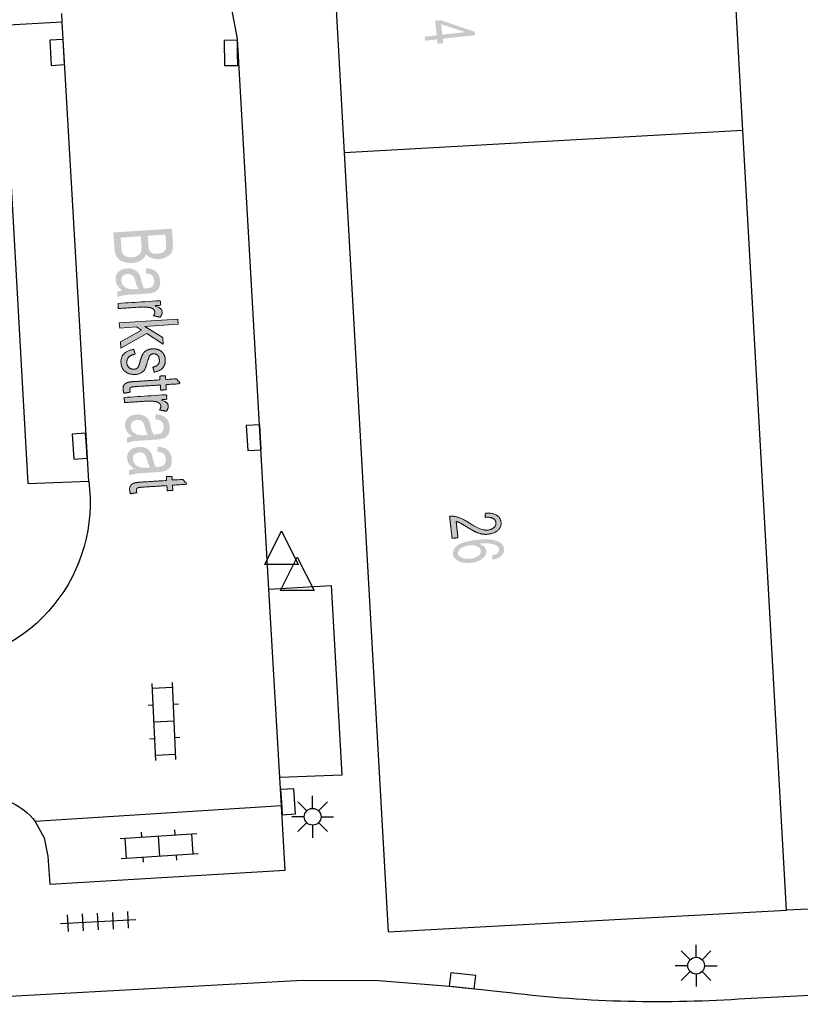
# Model space of a CAD drawing. Header units: metres. Extents: x 134521 to 134907, y 396000 to 396359.
# Tile 8 of 135: x 134617 to 134640, y 396002 to 396031. Entities that reach past the tile are written whole.
import ezdxf

# ---------------------------------------------------------------- set-up
doc = ezdxf.new("R2010")
doc.units = ezdxf.units.M
doc.header["$MEASUREMENT"] = 0

msp = doc.modelspace()

# ---------------------------------------------------------------- hatches: boundary and pattern name
at = {"linetype": 'Continuous', "lineweight": 0}
h = msp.add_hatch(color=251, dxfattribs=at)
h.paths.add_polyline_path([(134629.147, 396030.183), (134629.132, 396030.317), (134628.775, 396030.277), (134628.761, 396030.399), (134629.118, 396030.439), (134629.069, 396030.87), (134629.238, 396030.889), (134630.254, 396030.545), (134630.266, 396030.445), (134629.3, 396030.336), (134629.315, 396030.202)])
h.paths.add_polyline_path([(134629.286, 396030.458), (134629.251, 396030.769), (134629.959, 396030.534)], flags=16)
at = {"linetype": 'Continuous', "lineweight": 0, "extrusion": (0, 0, -1)}
h = msp.add_hatch(color=251, dxfattribs=at)
edge = h.paths.add_edge_path()
edge.add_line((-134619.472, 396024.556), (-134621.218, 396024.67))
edge.add_line((-134621.218, 396024.67), (-134621.249, 396024.202))
edge.add_spline(control_points=[(-134621.249, 396024.202), (-134621.258, 396024.059), (-134621.211, 396023.969), (-134621.163, 396023.88), (-134621.056, 396023.824), (-134620.949, 396023.767), (-134620.829, 396023.76), (-134620.717, 396023.752), (-134620.615, 396023.789), (-134620.514, 396023.826), (-134620.447, 396023.91), (-134620.408, 396023.794), (-134620.3, 396023.725), (-134620.192, 396023.657), (-134620.04, 396023.647), (-134619.917, 396023.639), (-134619.809, 396023.669), (-134619.701, 396023.699), (-134619.641, 396023.75), (-134619.58, 396023.801), (-134619.545, 396023.881), (-134619.511, 396023.961), (-134619.503, 396024.081)], knot_values=[0, 0, 0, 0.090909, 0.090909, 0.181818, 0.181818, 0.272727, 0.272727, 0.363636, 0.363636, 0.454545, 0.454545, 0.545455, 0.545455, 0.636364, 0.636364, 0.727273, 0.727273, 0.818182, 0.818182, 0.909091, 0.909091, 1, 1, 1], degree=2, periodic=0)
edge.add_line((-134619.503, 396024.081), (-134619.472, 396024.556))
edge = h.paths.add_edge_path(flags=16)
edge.add_line((-134619.689, 396024.404), (-134619.709, 396024.093))
edge.add_spline(control_points=[(-134619.709, 396024.093), (-134619.715, 396024.013), (-134619.725, 396023.981), (-134619.743, 396023.925), (-134619.779, 396023.889), (-134619.815, 396023.853), (-134619.88, 396023.832), (-134619.945, 396023.812), (-134620.029, 396023.817), (-134620.126, 396023.824), (-134620.196, 396023.865), (-134620.266, 396023.906), (-134620.291, 396023.971), (-134620.316, 396024.036), (-134620.308, 396024.155)], knot_values=[0, 0, 0, 0.142857, 0.142857, 0.285714, 0.285714, 0.428571, 0.428571, 0.571429, 0.571429, 0.714286, 0.714286, 0.857143, 0.857143, 1, 1, 1], degree=2, periodic=0)
edge.add_line((-134620.308, 396024.155), (-134620.289, 396024.443))
edge.add_line((-134620.289, 396024.443), (-134619.689, 396024.404))
edge = h.paths.add_edge_path(flags=16)
edge.add_line((-134620.496, 396024.457), (-134620.513, 396024.187))
edge.add_spline(control_points=[(-134620.513, 396024.187), (-134620.52, 396024.078), (-134620.544, 396024.032), (-134620.574, 396023.97), (-134620.637, 396023.942), (-134620.699, 396023.914), (-134620.791, 396023.92), (-134620.878, 396023.926), (-134620.942, 396023.96), (-134621.006, 396023.994), (-134621.027, 396024.051), (-134621.048, 396024.108), (-134621.039, 396024.242)], knot_values=[0, 0, 0, 0.166667, 0.166667, 0.333333, 0.333333, 0.5, 0.5, 0.666667, 0.666667, 0.833333, 0.833333, 1, 1, 1], degree=2, periodic=0)
edge.add_line((-134621.039, 396024.242), (-134621.023, 396024.491))
edge.add_line((-134621.023, 396024.491), (-134620.496, 396024.457))
h = msp.add_hatch(color=251, dxfattribs=at)
edge = h.paths.add_edge_path()
edge.add_spline(control_points=[(-134619.741, 396022.827), (-134619.635, 396022.906), (-134619.588, 396022.982), (-134619.542, 396023.057), (-134619.536, 396023.148), (-134619.526, 396023.296), (-134619.623, 396023.383), (-134619.719, 396023.47), (-134619.877, 396023.48), (-134619.97, 396023.486), (-134620.049, 396023.461), (-134620.128, 396023.436), (-134620.177, 396023.39), (-134620.227, 396023.344), (-134620.255, 396023.284), (-134620.274, 396023.24), (-134620.296, 396023.15), (-134620.339, 396022.967), (-134620.387, 396022.882), (-134620.431, 396022.884), (-134620.443, 396022.885), (-134620.575, 396022.893), (-134620.626, 396022.94), (-134620.695, 396023.003), (-134620.687, 396023.119), (-134620.68, 396023.227), (-134620.624, 396023.275), (-134620.567, 396023.323), (-134620.431, 396023.338)], knot_values=[0, 0, 0, 0.071429, 0.071429, 0.142857, 0.142857, 0.214286, 0.214286, 0.285714, 0.285714, 0.357143, 0.357143, 0.428571, 0.428571, 0.5, 0.5, 0.571429, 0.571429, 0.642857, 0.642857, 0.714286, 0.714286, 0.785714, 0.785714, 0.857143, 0.857143, 0.928571, 0.928571, 1, 1, 1], degree=2, periodic=0)
edge.add_line((-134620.431, 396023.338), (-134620.449, 396023.49))
edge.add_spline(control_points=[(-134620.449, 396023.49), (-134620.585, 396023.479), (-134620.671, 396023.437), (-134620.757, 396023.396), (-134620.807, 396023.311), (-134620.858, 396023.225), (-134620.866, 396023.109), (-134620.873, 396022.993), (-134620.84, 396022.918), (-134620.806, 396022.843), (-134620.751, 396022.806), (-134620.695, 396022.768), (-134620.608, 396022.749), (-134620.553, 396022.737), (-134620.41, 396022.728)], knot_values=[0, 0, 0, 0.142857, 0.142857, 0.285714, 0.285714, 0.428571, 0.428571, 0.571429, 0.571429, 0.714286, 0.714286, 0.857143, 0.857143, 1, 1, 1], degree=2, periodic=0)
edge.add_line((-134620.41, 396022.728), (-134620.125, 396022.709))
edge.add_spline(control_points=[(-134620.125, 396022.709), (-134619.826, 396022.69), (-134619.747, 396022.675), (-134619.669, 396022.66), (-134619.598, 396022.626)], knot_values=[0, 0, 0, 0.5, 0.5, 1, 1, 1], degree=2, periodic=0)
edge.add_line((-134619.598, 396022.626), (-134619.587, 396022.786))
edge.add_spline(control_points=[(-134619.587, 396022.786), (-134619.652, 396022.814), (-134619.741, 396022.827)], knot_values=[0, 0, 0, 1, 1, 1], degree=2, periodic=0)
edge = h.paths.add_edge_path(flags=16)
edge.add_spline(control_points=[(-134620.219, 396022.87), (-134620.166, 396022.951), (-134620.122, 396023.115), (-134620.097, 396023.209), (-134620.071, 396023.246), (-134620.044, 396023.284), (-134619.997, 396023.302), (-134619.95, 396023.32), (-134619.894, 396023.317), (-134619.808, 396023.311), (-134619.754, 396023.261), (-134619.7, 396023.211), (-134619.706, 396023.122), (-134619.712, 396023.033), (-134619.77, 396022.968), (-134619.829, 396022.903), (-134619.925, 396022.877), (-134619.999, 396022.857), (-134620.141, 396022.866)], knot_values=[0, 0, 0, 0.111111, 0.111111, 0.222222, 0.222222, 0.333333, 0.333333, 0.444444, 0.444444, 0.555556, 0.555556, 0.666667, 0.666667, 0.777778, 0.777778, 0.888889, 0.888889, 1, 1, 1], degree=2, periodic=0)
edge.add_line((-134620.141, 396022.866), (-134620.219, 396022.87))
h = msp.add_hatch(color=251, dxfattribs=at)
edge = h.paths.add_edge_path()
edge.add_line((-134619.61, 396022.439), (-134620.876, 396022.521))
edge.add_line((-134620.876, 396022.521), (-134620.885, 396022.384))
edge.add_line((-134620.885, 396022.384), (-134620.693, 396022.371))
edge.add_spline(control_points=[(-134620.693, 396022.371), (-134620.831, 396022.327), (-134620.876, 396022.285), (-134620.922, 396022.244), (-134620.925, 396022.19), (-134620.93, 396022.113), (-134620.867, 396022.028)], knot_values=[0, 0, 0, 0.333333, 0.333333, 0.666667, 0.666667, 1, 1, 1], degree=2, periodic=0)
edge.add_line((-134620.867, 396022.028), (-134620.665, 396022.069))
edge.add_spline(control_points=[(-134620.665, 396022.069), (-134620.708, 396022.128), (-134620.704, 396022.184), (-134620.701, 396022.234), (-134620.656, 396022.271), (-134620.611, 396022.308), (-134620.535, 396022.32), (-134620.419, 396022.338), (-134620.283, 396022.329)], knot_values=[0, 0, 0, 0.25, 0.25, 0.5, 0.5, 0.75, 0.75, 1, 1, 1], degree=2, periodic=0)
edge.add_line((-134620.283, 396022.329), (-134619.62, 396022.286))
edge.add_line((-134619.62, 396022.286), (-134619.61, 396022.439))
msp.add_hatch(color=251, dxfattribs=at).paths.add_polyline_path([(-134619.697, 396021.107), (-134620.467, 396021.54), (-134620.96, 396021.225), (-134620.947, 396021.423), (-134620.409, 396021.752), (-134621.404, 396021.817), (-134621.394, 396021.97), (-134619.648, 396021.857), (-134619.658, 396021.703), (-134620.159, 396021.736), (-134620.312, 396021.639), (-134619.684, 396021.296)])
h = msp.add_hatch(color=251, dxfattribs=at)
edge = h.paths.add_edge_path()
edge.add_line((-134620.079, 396021.072), (-134620.122, 396020.923))
edge.add_spline(control_points=[(-134620.122, 396020.923), (-134619.995, 396020.902), (-134619.931, 396020.839), (-134619.867, 396020.776), (-134619.873, 396020.671), (-134619.88, 396020.565), (-134619.944, 396020.518), (-134620.007, 396020.47), (-134620.089, 396020.476), (-134620.161, 396020.48), (-134620.2, 396020.528), (-134620.227, 396020.562), (-134620.263, 396020.69), (-134620.311, 396020.863), (-134620.351, 396020.931), (-134620.39, 396020.999), (-134620.464, 396021.037), (-134620.539, 396021.076), (-134620.632, 396021.082), (-134620.716, 396021.088), (-134620.79, 396021.065), (-134620.864, 396021.042), (-134620.915, 396020.997), (-134620.954, 396020.964), (-134620.983, 396020.903), (-134621.013, 396020.843), (-134621.018, 396020.772), (-134621.025, 396020.666), (-134620.987, 396020.583), (-134620.949, 396020.499), (-134620.878, 396020.456), (-134620.808, 396020.413), (-134620.686, 396020.39)], knot_values=[0, 0, 0, 0.0625, 0.0625, 0.125, 0.125, 0.1875, 0.1875, 0.25, 0.25, 0.3125, 0.3125, 0.375, 0.375, 0.4375, 0.4375, 0.5, 0.5, 0.5625, 0.5625, 0.625, 0.625, 0.6875, 0.6875, 0.75, 0.75, 0.8125, 0.8125, 0.875, 0.875, 0.9375, 0.9375, 1, 1, 1], degree=2, periodic=0)
edge.add_line((-134620.686, 396020.39), (-134620.648, 396020.539))
edge.add_spline(control_points=[(-134620.648, 396020.539), (-134620.745, 396020.555), (-134620.797, 396020.608), (-134620.849, 396020.661), (-134620.843, 396020.75), (-134620.836, 396020.856), (-134620.784, 396020.898), (-134620.732, 396020.94), (-134620.666, 396020.935), (-134620.625, 396020.933), (-134620.592, 396020.912), (-134620.559, 396020.891), (-134620.539, 396020.849), (-134620.529, 396020.825), (-134620.493, 396020.71), (-134620.443, 396020.543), (-134620.408, 396020.477), (-134620.374, 396020.41), (-134620.302, 396020.368), (-134620.231, 396020.327), (-134620.122, 396020.319), (-134620.014, 396020.312), (-134619.917, 396020.351), (-134619.819, 396020.39), (-134619.762, 396020.471), (-134619.705, 396020.552), (-134619.698, 396020.658), (-134619.686, 396020.835), (-134619.783, 396020.934), (-134619.879, 396021.033), (-134620.079, 396021.072)], knot_values=[0, 0, 0, 0.066667, 0.066667, 0.133333, 0.133333, 0.2, 0.2, 0.266667, 0.266667, 0.333333, 0.333333, 0.4, 0.4, 0.466667, 0.466667, 0.533333, 0.533333, 0.6, 0.6, 0.666667, 0.666667, 0.733333, 0.733333, 0.8, 0.8, 0.866667, 0.866667, 0.933333, 0.933333, 1, 1, 1], degree=2, periodic=0)
h = msp.add_hatch(color=251, dxfattribs=at)
edge = h.paths.add_edge_path()
edge.add_line((-134619.974, 396019.792), (-134619.786, 396019.758))
edge.add_spline(control_points=[(-134619.786, 396019.758), (-134619.763, 396019.821), (-134619.76, 396019.872), (-134619.754, 396019.956), (-134619.788, 396020.004), (-134619.822, 396020.052), (-134619.881, 396020.075), (-134619.94, 396020.098), (-134620.134, 396020.11)], knot_values=[0, 0, 0, 0.25, 0.25, 0.5, 0.5, 0.75, 0.75, 1, 1, 1], degree=2, periodic=0)
edge.add_line((-134620.134, 396020.11), (-134620.863, 396020.158))
edge.add_line((-134620.863, 396020.158), (-134620.855, 396020.271))
edge.add_line((-134620.855, 396020.271), (-134621.022, 396020.282))
edge.add_line((-134621.022, 396020.282), (-134621.029, 396020.168))
edge.add_line((-134621.029, 396020.168), (-134621.342, 396020.189))
edge.add_line((-134621.342, 396020.189), (-134621.481, 396020.044))
edge.add_line((-134621.481, 396020.044), (-134621.039, 396020.015))
edge.add_line((-134621.039, 396020.015), (-134621.049, 396019.862))
edge.add_line((-134621.049, 396019.862), (-134620.883, 396019.851))
edge.add_line((-134620.883, 396019.851), (-134620.873, 396020.005))
edge.add_line((-134620.873, 396020.005), (-134620.131, 396019.956))
edge.add_spline(control_points=[(-134620.131, 396019.956), (-134620.039, 396019.95), (-134620.013, 396019.941), (-134619.988, 396019.931), (-134619.973, 396019.912), (-134619.959, 396019.892), (-134619.961, 396019.859), (-134619.963, 396019.833), (-134619.974, 396019.792)], knot_values=[0, 0, 0, 0.25, 0.25, 0.5, 0.5, 0.75, 0.75, 1, 1, 1], degree=2, periodic=0)
h = msp.add_hatch(color=251, dxfattribs=at)
edge = h.paths.add_edge_path()
edge.add_line((-134619.793, 396019.632), (-134621.059, 396019.714))
edge.add_line((-134621.059, 396019.714), (-134621.068, 396019.576))
edge.add_line((-134621.068, 396019.576), (-134620.876, 396019.564))
edge.add_spline(control_points=[(-134620.876, 396019.564), (-134621.013, 396019.52), (-134621.059, 396019.478), (-134621.105, 396019.436), (-134621.108, 396019.382), (-134621.113, 396019.305), (-134621.05, 396019.221)], knot_values=[0, 0, 0, 0.333333, 0.333333, 0.666667, 0.666667, 1, 1, 1], degree=2, periodic=0)
edge.add_line((-134621.05, 396019.221), (-134620.848, 396019.261))
edge.add_spline(control_points=[(-134620.848, 396019.261), (-134620.89, 396019.32), (-134620.887, 396019.376), (-134620.883, 396019.426), (-134620.839, 396019.463), (-134620.794, 396019.5), (-134620.717, 396019.512), (-134620.601, 396019.53), (-134620.465, 396019.522)], knot_values=[0, 0, 0, 0.25, 0.25, 0.5, 0.5, 0.75, 0.75, 1, 1, 1], degree=2, periodic=0)
edge.add_line((-134620.465, 396019.522), (-134619.803, 396019.478))
edge.add_line((-134619.803, 396019.478), (-134619.793, 396019.632))
h = msp.add_hatch(color=251, dxfattribs=at)
edge = h.paths.add_edge_path()
edge.add_spline(control_points=[(-134620.025, 396018.47), (-134619.918, 396018.549), (-134619.872, 396018.625), (-134619.825, 396018.701), (-134619.819, 396018.791), (-134619.81, 396018.94), (-134619.906, 396019.027), (-134620.003, 396019.113), (-134620.161, 396019.124), (-134620.254, 396019.13), (-134620.333, 396019.105), (-134620.411, 396019.079), (-134620.461, 396019.034), (-134620.51, 396018.988), (-134620.538, 396018.928), (-134620.558, 396018.884), (-134620.579, 396018.794), (-134620.622, 396018.611), (-134620.671, 396018.526), (-134620.715, 396018.528), (-134620.727, 396018.529), (-134620.858, 396018.537), (-134620.909, 396018.584), (-134620.978, 396018.647), (-134620.971, 396018.763), (-134620.964, 396018.871), (-134620.907, 396018.918), (-134620.851, 396018.966), (-134620.715, 396018.982)], knot_values=[0, 0, 0, 0.071429, 0.071429, 0.142857, 0.142857, 0.214286, 0.214286, 0.285714, 0.285714, 0.357143, 0.357143, 0.428571, 0.428571, 0.5, 0.5, 0.571429, 0.571429, 0.642857, 0.642857, 0.714286, 0.714286, 0.785714, 0.785714, 0.857143, 0.857143, 0.928571, 0.928571, 1, 1, 1], degree=2, periodic=0)
edge.add_line((-134620.715, 396018.982), (-134620.733, 396019.134))
edge.add_spline(control_points=[(-134620.733, 396019.134), (-134620.869, 396019.123), (-134620.955, 396019.081), (-134621.041, 396019.04), (-134621.091, 396018.954), (-134621.142, 396018.869), (-134621.149, 396018.752), (-134621.157, 396018.637), (-134621.123, 396018.562), (-134621.09, 396018.487), (-134621.034, 396018.449), (-134620.979, 396018.412), (-134620.891, 396018.392), (-134620.837, 396018.381), (-134620.694, 396018.372)], knot_values=[0, 0, 0, 0.142857, 0.142857, 0.285714, 0.285714, 0.428571, 0.428571, 0.571429, 0.571429, 0.714286, 0.714286, 0.857143, 0.857143, 1, 1, 1], degree=2, periodic=0)
edge.add_line((-134620.694, 396018.372), (-134620.409, 396018.353))
edge.add_spline(control_points=[(-134620.409, 396018.353), (-134620.11, 396018.334), (-134620.031, 396018.319), (-134619.952, 396018.304), (-134619.881, 396018.27)], knot_values=[0, 0, 0, 0.5, 0.5, 1, 1, 1], degree=2, periodic=0)
edge.add_line((-134619.881, 396018.27), (-134619.871, 396018.43))
edge.add_spline(control_points=[(-134619.871, 396018.43), (-134619.936, 396018.458), (-134620.025, 396018.47)], knot_values=[0, 0, 0, 1, 1, 1], degree=2, periodic=0)
edge = h.paths.add_edge_path(flags=16)
edge.add_spline(control_points=[(-134620.503, 396018.514), (-134620.45, 396018.594), (-134620.406, 396018.759), (-134620.381, 396018.852), (-134620.354, 396018.89), (-134620.328, 396018.928), (-134620.281, 396018.946), (-134620.234, 396018.964), (-134620.178, 396018.961), (-134620.092, 396018.955), (-134620.038, 396018.905), (-134619.984, 396018.855), (-134619.989, 396018.766), (-134619.995, 396018.677), (-134620.054, 396018.612), (-134620.113, 396018.547), (-134620.209, 396018.52), (-134620.283, 396018.5), (-134620.425, 396018.51)], knot_values=[0, 0, 0, 0.111111, 0.111111, 0.222222, 0.222222, 0.333333, 0.333333, 0.444444, 0.444444, 0.555556, 0.555556, 0.666667, 0.666667, 0.777778, 0.777778, 0.888889, 0.888889, 1, 1, 1], degree=2, periodic=0)
edge.add_line((-134620.425, 396018.51), (-134620.503, 396018.514))
h = msp.add_hatch(color=251, dxfattribs=at)
edge = h.paths.add_edge_path()
edge.add_spline(control_points=[(-134620.088, 396017.502), (-134619.982, 396017.58), (-134619.935, 396017.656), (-134619.888, 396017.732), (-134619.882, 396017.823), (-134619.873, 396017.971), (-134619.969, 396018.058), (-134620.066, 396018.145), (-134620.224, 396018.155), (-134620.317, 396018.161), (-134620.396, 396018.136), (-134620.474, 396018.111), (-134620.524, 396018.065), (-134620.574, 396018.019), (-134620.601, 396017.959), (-134620.621, 396017.915), (-134620.642, 396017.825), (-134620.685, 396017.642), (-134620.734, 396017.557), (-134620.778, 396017.559), (-134620.79, 396017.56), (-134620.921, 396017.568), (-134620.972, 396017.615), (-134621.041, 396017.678), (-134621.034, 396017.794), (-134621.027, 396017.902), (-134620.97, 396017.95), (-134620.914, 396017.998), (-134620.778, 396018.013)], knot_values=[0, 0, 0, 0.071429, 0.071429, 0.142857, 0.142857, 0.214286, 0.214286, 0.285714, 0.285714, 0.357143, 0.357143, 0.428571, 0.428571, 0.5, 0.5, 0.571429, 0.571429, 0.642857, 0.642857, 0.714286, 0.714286, 0.785714, 0.785714, 0.857143, 0.857143, 0.928571, 0.928571, 1, 1, 1], degree=2, periodic=0)
edge.add_line((-134620.778, 396018.013), (-134620.796, 396018.165))
edge.add_spline(control_points=[(-134620.796, 396018.165), (-134620.932, 396018.154), (-134621.018, 396018.112), (-134621.104, 396018.071), (-134621.154, 396017.986), (-134621.205, 396017.9), (-134621.212, 396017.784), (-134621.22, 396017.668), (-134621.186, 396017.593), (-134621.153, 396017.518), (-134621.097, 396017.481), (-134621.042, 396017.443), (-134620.954, 396017.423), (-134620.9, 396017.412), (-134620.757, 396017.403)], knot_values=[0, 0, 0, 0.142857, 0.142857, 0.285714, 0.285714, 0.428571, 0.428571, 0.571429, 0.571429, 0.714286, 0.714286, 0.857143, 0.857143, 1, 1, 1], degree=2, periodic=0)
edge.add_line((-134620.757, 396017.403), (-134620.472, 396017.384))
edge.add_spline(control_points=[(-134620.472, 396017.384), (-134620.173, 396017.365), (-134620.094, 396017.35), (-134620.015, 396017.335), (-134619.945, 396017.301)], knot_values=[0, 0, 0, 0.5, 0.5, 1, 1, 1], degree=2, periodic=0)
edge.add_line((-134619.945, 396017.301), (-134619.934, 396017.461))
edge.add_spline(control_points=[(-134619.934, 396017.461), (-134619.999, 396017.489), (-134620.088, 396017.502)], knot_values=[0, 0, 0, 1, 1, 1], degree=2, periodic=0)
edge = h.paths.add_edge_path(flags=16)
edge.add_spline(control_points=[(-134620.566, 396017.545), (-134620.513, 396017.626), (-134620.469, 396017.79), (-134620.444, 396017.884), (-134620.417, 396017.921), (-134620.391, 396017.959), (-134620.344, 396017.977), (-134620.297, 396017.995), (-134620.241, 396017.992), (-134620.155, 396017.986), (-134620.101, 396017.936), (-134620.047, 396017.886), (-134620.053, 396017.797), (-134620.058, 396017.708), (-134620.117, 396017.643), (-134620.176, 396017.578), (-134620.272, 396017.552), (-134620.346, 396017.532), (-134620.488, 396017.541)], knot_values=[0, 0, 0, 0.111111, 0.111111, 0.222222, 0.222222, 0.333333, 0.333333, 0.444444, 0.444444, 0.555556, 0.555556, 0.666667, 0.666667, 0.777778, 0.777778, 0.888889, 0.888889, 1, 1, 1], degree=2, periodic=0)
edge.add_line((-134620.488, 396017.541), (-134620.566, 396017.545))
h = msp.add_hatch(color=251, dxfattribs=at)
edge = h.paths.add_edge_path()
edge.add_line((-134620.17, 396016.791), (-134619.982, 396016.757))
edge.add_spline(control_points=[(-134619.982, 396016.757), (-134619.958, 396016.82), (-134619.955, 396016.871), (-134619.95, 396016.954), (-134619.984, 396017.003), (-134620.018, 396017.051), (-134620.077, 396017.073), (-134620.136, 396017.096), (-134620.329, 396017.109)], knot_values=[0, 0, 0, 0.25, 0.25, 0.5, 0.5, 0.75, 0.75, 1, 1, 1], degree=2, periodic=0)
edge.add_line((-134620.329, 396017.109), (-134621.058, 396017.156))
edge.add_line((-134621.058, 396017.156), (-134621.051, 396017.269))
edge.add_line((-134621.051, 396017.269), (-134621.217, 396017.28))
edge.add_line((-134621.217, 396017.28), (-134621.224, 396017.167))
edge.add_line((-134621.224, 396017.167), (-134621.538, 396017.187))
edge.add_line((-134621.538, 396017.187), (-134621.676, 396017.043))
edge.add_line((-134621.676, 396017.043), (-134621.234, 396017.014))
edge.add_line((-134621.234, 396017.014), (-134621.244, 396016.861))
edge.add_line((-134621.244, 396016.861), (-134621.078, 396016.85))
edge.add_line((-134621.078, 396016.85), (-134621.068, 396017.003))
edge.add_line((-134621.068, 396017.003), (-134620.326, 396016.955))
edge.add_spline(control_points=[(-134620.326, 396016.955), (-134620.235, 396016.949), (-134620.209, 396016.939), (-134620.183, 396016.929), (-134620.169, 396016.91), (-134620.154, 396016.891), (-134620.157, 396016.857), (-134620.158, 396016.832), (-134620.17, 396016.791)], knot_values=[0, 0, 0, 0.25, 0.25, 0.5, 0.5, 0.75, 0.75, 1, 1, 1], degree=2, periodic=0)
h = msp.add_hatch(color=251, dxfattribs=at)
edge = h.paths.add_edge_path()
edge.add_line((-134629.753, 396015.448), (-134629.577, 396015.428))
edge.add_line((-134629.577, 396015.428), (-134629.503, 396016.085))
edge.add_spline(control_points=[(-134629.503, 396016.085), (-134629.569, 396016.094), (-134629.632, 396016.085), (-134629.736, 396016.071), (-134629.839, 396016.027), (-134629.943, 396015.982), (-134630.083, 396015.893), (-134630.301, 396015.753), (-134630.423, 396015.71), (-134630.546, 396015.666), (-134630.65, 396015.678), (-134630.759, 396015.69), (-134630.828, 396015.75), (-134630.896, 396015.811), (-134630.887, 396015.894), (-134630.877, 396015.982), (-134630.792, 396016.026), (-134630.707, 396016.069), (-134630.566, 396016.054)], knot_values=[0, 0, 0, 0.111111, 0.111111, 0.222222, 0.222222, 0.333333, 0.333333, 0.444444, 0.444444, 0.555556, 0.555556, 0.666667, 0.666667, 0.777778, 0.777778, 0.888889, 0.888889, 1, 1, 1], degree=2, periodic=0)
edge.add_line((-134630.566, 396016.054), (-134630.571, 396016.182))
edge.add_spline(control_points=[(-134630.571, 396016.182), (-134630.783, 396016.193), (-134630.903, 396016.121), (-134631.022, 396016.05), (-134631.038, 396015.908), (-134631.055, 396015.765), (-134630.945, 396015.668), (-134630.836, 396015.571), (-134630.66, 396015.552), (-134630.57, 396015.542), (-134630.481, 396015.556), (-134630.392, 396015.571), (-134630.29, 396015.617), (-134630.188, 396015.662), (-134630.007, 396015.775), (-134629.856, 396015.869), (-134629.803, 396015.895), (-134629.751, 396015.92), (-134629.698, 396015.935)], knot_values=[0, 0, 0, 0.111111, 0.111111, 0.222222, 0.222222, 0.333333, 0.333333, 0.444444, 0.444444, 0.555556, 0.555556, 0.666667, 0.666667, 0.777778, 0.777778, 0.888889, 0.888889, 1, 1, 1], degree=2, periodic=0)
edge.add_line((-134629.698, 396015.935), (-134629.753, 396015.448))
h = msp.add_hatch(color=251, dxfattribs=at)
edge = h.paths.add_edge_path()
edge.add_line((-134630.788, 396014.79), (-134630.76, 396014.909))
edge.add_spline(control_points=[(-134630.76, 396014.909), (-134630.866, 396014.938), (-134630.912, 396014.973), (-134630.985, 396015.032), (-134630.977, 396015.105), (-134630.971, 396015.163), (-134630.917, 396015.202), (-134630.847, 396015.252), (-134630.722, 396015.272), (-134630.598, 396015.292), (-134630.374, 396015.268), (-134630.479, 396015.235), (-134630.535, 396015.177), (-134630.591, 396015.118), (-134630.599, 396015.049), (-134630.613, 396014.926), (-134630.488, 396014.825), (-134630.363, 396014.724), (-134630.15, 396014.7), (-134630.009, 396014.684), (-134629.884, 396014.711), (-134629.759, 396014.738), (-134629.687, 396014.801), (-134629.615, 396014.865), (-134629.605, 396014.954), (-134629.588, 396015.107), (-134629.745, 396015.222), (-134629.903, 396015.337), (-134630.289, 396015.381), (-134630.721, 396015.43), (-134630.929, 396015.345), (-134631.11, 396015.272), (-134631.128, 396015.114), (-134631.141, 396014.997), (-134631.051, 396014.911), (-134630.961, 396014.824), (-134630.788, 396014.79)], knot_values=[0, 0, 0, 0.055556, 0.055556, 0.111111, 0.111111, 0.166667, 0.166667, 0.222222, 0.222222, 0.277778, 0.277778, 0.333333, 0.333333, 0.388889, 0.388889, 0.444444, 0.444444, 0.5, 0.5, 0.555556, 0.555556, 0.611111, 0.611111, 0.666667, 0.666667, 0.722222, 0.722222, 0.777778, 0.777778, 0.833333, 0.833333, 0.888889, 0.888889, 0.944444, 0.944444, 1, 1, 1], degree=2, periodic=0)
edge = h.paths.add_edge_path(flags=16)
edge.add_spline(control_points=[(-134630.09, 396015.217), (-134629.996, 396015.206), (-134629.912, 396015.169), (-134629.829, 396015.133), (-134629.789, 396015.08), (-134629.749, 396015.027), (-134629.755, 396014.974), (-134629.764, 396014.896), (-134629.864, 396014.851), (-134629.963, 396014.807), (-134630.124, 396014.825), (-134630.279, 396014.842), (-134630.362, 396014.907), (-134630.444, 396014.972), (-134630.435, 396015.055), (-134630.426, 396015.138), (-134630.33, 396015.185), (-134630.235, 396015.233), (-134630.09, 396015.217)], knot_values=[0, 0, 0, 0.111111, 0.111111, 0.222222, 0.222222, 0.333333, 0.333333, 0.444444, 0.444444, 0.555556, 0.555556, 0.666667, 0.666667, 0.777778, 0.777778, 0.888889, 0.888889, 1, 1, 1], degree=2, periodic=0)

# ---------------------------------------------------------------- linework, layer by layer
at = {"color": 251}
for p, q in [((134638.253, 396027.603), (134637.821, 396035.348)), ((134625.92, 396034.68), (134626.358, 396026.931)), ((134623.173, 396030.329), (134622.972, 396031.384)), ((134617.945, 396030.829), (134617.93, 396031.094)), ((134617.945, 396030.829), (134616.154, 396030.735)), ((134618.733, 396017.137), (134617.945, 396030.829)), ((134616.154, 396030.735), (134616.922, 396017.065)), ((134624.11, 396013.917), (134623.173, 396030.329)), ((134638.253, 396027.603), (134626.358, 396026.931)), ((134639.553, 396004.33), (134638.253, 396027.603)), ((134626.358, 396026.931), (134627.67, 396003.69)), ((134616.922, 396017.065), (134618.733, 396017.137)), ((134623.988, 396014.649), (134624.488, 396015.649)), ((134624.488, 396015.649), (134624.988, 396014.649)), ((134624.988, 396014.649), (134623.988, 396014.649)), ((134624.458, 396013.872), (134624.958, 396014.872)), ((134624.958, 396014.872), (134625.458, 396013.872)), ((134624.11, 396013.917), (134625.97, 396014.021)), ((134625.97, 396014.021), (134626.29, 396008.364)), ((134624.438, 396008.291), (134624.11, 396013.917)), ((134625.458, 396013.872), (134624.458, 396013.872)), ((134620.736, 396008.798), (134620.63, 396011.096)), ((134621.336, 396008.826), (134621.23, 396011.124)), ((134621.237, 396010.974), (134620.637, 396010.946)), ((134621.41, 396010.481), (134621.26, 396010.474)), ((134620.66, 396010.447), (134620.51, 396010.44)), ((134621.283, 396009.975), (134620.683, 396009.947)), ((134620.706, 396009.448), (134620.556, 396009.441)), ((134621.456, 396009.482), (134621.306, 396009.475)), ((134621.329, 396008.976), (134620.729, 396008.948)), ((134626.29, 396008.364), (134624.438, 396008.291)), ((134624.486, 396007.447), (134624.438, 396008.291)), ((134625.24, 396007.299), (134624.975, 396007.564)), ((134625.417, 396007.372), (134625.417, 396007.747)), ((134625.594, 396007.299), (134625.859, 396007.564)), ((134624.486, 396007.447), (134617.135, 396006.983)), ((134624.595, 396005.532), (134624.486, 396007.447)), ((134617.135, 396006.983), (134617.405, 396006.492)), ((134625.167, 396007.122), (134624.792, 396007.122)), ((134625.24, 396006.945), (134624.975, 396006.68)), ((134625.859, 396006.68), (134625.594, 396006.945)), ((134625.667, 396007.122), (134626.042, 396007.122)), ((134620.317, 396006.513), (134620.307, 396006.663)), ((134621.314, 396006.578), (134621.305, 396006.728)), ((134625.417, 396006.872), (134625.417, 396006.497)), ((134617.405, 396006.492), (134617.519, 396005.943)), ((134619.668, 396006.471), (134621.963, 396006.62)), ((134619.857, 396005.882), (134619.818, 396006.48)), ((134620.854, 396005.947), (134620.816, 396006.545)), ((134621.852, 396006.012), (134621.813, 396006.61)), ((134617.519, 396005.943), (134617.573, 396005.108)), ((134619.707, 396005.872), (134622.002, 396006.021)), ((134620.365, 396005.764), (134620.356, 396005.914)), ((134621.363, 396005.829), (134621.353, 396005.979)), ((134617.573, 396005.108), (134624.595, 396005.532)), ((134651.818, 396004.99), (134639.553, 396004.33)), ((134627.67, 396003.69), (134639.553, 396004.33)), ((134617.891, 396003.934), (134620.137, 396004.056)), ((134618.129, 396003.697), (134618.102, 396004.196)), ((134618.578, 396003.721), (134618.551, 396004.22)), ((134619.027, 396003.745), (134619.001, 396004.245)), ((134619.477, 396003.77), (134619.45, 396004.269)), ((134619.926, 396003.794), (134619.899, 396004.293)), ((134636.86, 396002.928), (134636.86, 396003.303)), ((134636.683, 396002.855), (134636.418, 396003.12)), ((134637.037, 396002.855), (134637.302, 396003.12)), ((134636.61, 396002.678), (134636.235, 396002.678)), ((134637.11, 396002.678), (134637.485, 396002.678)), ((134636.683, 396002.501), (134636.418, 396002.236)), ((134636.86, 396002.428), (134636.86, 396002.053)), ((134637.302, 396002.236), (134637.037, 396002.501)), ((134625.117, 396002.239), (134612.258, 396001.525)), ((134627.379, 396002.225), (134625.117, 396002.239)), ((134629.634, 396002.049), (134627.379, 396002.225)), ((134631.091, 396001.89), (134629.634, 396002.049)), ((134646.884, 396002.127), (134638.126, 396001.676))]:
    msp.add_line(p, q, dxfattribs=at)
at = {"color": 251, "flags": 128}
for points in [[(134617.991, 396029.941), (134617.969, 396030.315), (134617.57, 396030.292), (134617.613, 396029.543), (134618.013, 396029.567), (134617.991, 396029.941)], [(134623.178, 396029.916), (134623.174, 396030.291), (134622.774, 396030.286), (134622.783, 396029.536), (134623.182, 396029.541), (134623.178, 396029.916)], [(134623.857, 396018.444), (134623.836, 396018.818), (134623.436, 396018.796), (134623.479, 396018.047), (134623.878, 396018.07), (134623.857, 396018.444)], [(134618.664, 396018.194), (134618.64, 396018.568), (134618.24, 396018.542), (134618.289, 396017.794), (134618.688, 396017.82), (134618.664, 396018.194)], [(134624.484, 396007.556), (134624.507, 396007.182), (134624.906, 396007.207), (134624.86, 396007.955), (134624.461, 396007.93), (134624.484, 396007.556)], [(134629.868, 396002.026), (134630.241, 396001.984), (134630.285, 396002.382), (134629.54, 396002.465), (134629.495, 396002.068), (134629.868, 396002.026)]]:
    msp.add_lwpolyline(points, dxfattribs=at)
at = {"color": 251, "linetype": 'Continuous', "lineweight": 0, "flags": 128}
msp.add_lwpolyline([(134619.648, 396021.857), (134621.394, 396021.97), (134621.404, 396021.817), (134620.409, 396021.752), (134620.947, 396021.423), (134620.96, 396021.225), (134620.467, 396021.54), (134619.697, 396021.107), (134619.684, 396021.296), (134620.312, 396021.639), (134620.159, 396021.736), (134619.658, 396021.703)], close=True, dxfattribs=at)
at = {"color": 251}
for centre in [(134625.417, 396007.122), (134636.86, 396002.678)]:
    msp.add_circle(centre, 0.25, dxfattribs=at)
at = {"color": 251, "extrusion": (0, 0, -1)}
for centre, radius, start, end in [((-134613.929, 396016.494), 4.847, 172.3791, 265.6414), ((-134615.635, 396005.83), 1.892, 87.1321, 142.4683), ((-134635.74, 396038.964), 37.365, 266.3381, 277.1467)]:
    msp.add_arc(centre, radius, start, end, dxfattribs=at)
at = {"color": 251, "linetype": 'Continuous', "lineweight": 0}
for points, knots in [([(134619.61, 396022.439), (134620.243, 396022.48), (134620.876, 396022.521), (134620.88, 396022.453), (134620.885, 396022.384), (134620.789, 396022.377), (134620.693, 396022.371), (134620.831, 396022.327), (134620.876, 396022.285), (134620.922, 396022.244), (134620.925, 396022.19), (134620.93, 396022.113), (134620.867, 396022.028), (134620.766, 396022.049), (134620.665, 396022.069), (134620.708, 396022.128), (134620.704, 396022.184), (134620.701, 396022.234), (134620.656, 396022.271), (134620.611, 396022.308), (134620.535, 396022.32), (134620.419, 396022.338), (134620.283, 396022.329), (134619.951, 396022.308), (134619.62, 396022.286), (134619.615, 396022.363), (134619.61, 396022.439)], [0, 0, 0, 0.066667, 0.066667, 0.133333, 0.133333, 0.2, 0.2, 0.266667, 0.266667, 0.333333, 0.333333, 0.4, 0.4, 0.6, 0.6, 0.65, 0.65, 0.7, 0.7, 0.75, 0.75, 0.8, 0.8, 0.9, 0.9, 1, 1, 1]), ([(134620.079, 396021.072), (134620.1, 396020.997), (134620.122, 396020.923), (134619.995, 396020.902), (134619.931, 396020.839), (134619.867, 396020.776), (134619.873, 396020.671), (134619.88, 396020.565), (134619.944, 396020.518), (134620.007, 396020.47), (134620.089, 396020.476), (134620.161, 396020.48), (134620.2, 396020.528), (134620.227, 396020.562), (134620.263, 396020.69), (134620.311, 396020.863), (134620.351, 396020.931), (134620.39, 396020.999), (134620.464, 396021.037), (134620.539, 396021.076), (134620.632, 396021.082), (134620.716, 396021.088), (134620.79, 396021.065), (134620.864, 396021.042), (134620.915, 396020.997), (134620.954, 396020.964), (134620.983, 396020.903), (134621.013, 396020.843), (134621.018, 396020.772), (134621.025, 396020.666), (134620.987, 396020.583), (134620.949, 396020.499), (134620.878, 396020.456), (134620.808, 396020.413), (134620.686, 396020.39), (134620.667, 396020.465), (134620.648, 396020.539), (134620.745, 396020.555), (134620.797, 396020.608), (134620.849, 396020.661), (134620.843, 396020.75), (134620.836, 396020.856), (134620.784, 396020.898), (134620.732, 396020.94), (134620.666, 396020.935), (134620.625, 396020.933), (134620.592, 396020.912), (134620.559, 396020.891), (134620.539, 396020.849), (134620.529, 396020.825), (134620.493, 396020.71), (134620.443, 396020.543), (134620.408, 396020.477), (134620.374, 396020.41), (134620.302, 396020.368), (134620.231, 396020.327), (134620.122, 396020.319), (134620.014, 396020.312), (134619.917, 396020.351), (134619.819, 396020.39), (134619.762, 396020.471), (134619.705, 396020.552), (134619.698, 396020.658), (134619.686, 396020.835), (134619.783, 396020.934), (134619.879, 396021.033), (134620.079, 396021.072)], [0, 0, 0, 0.25, 0.25, 0.265625, 0.265625, 0.28125, 0.28125, 0.296875, 0.296875, 0.3125, 0.3125, 0.328125, 0.328125, 0.34375, 0.34375, 0.359375, 0.359375, 0.375, 0.375, 0.390625, 0.390625, 0.40625, 0.40625, 0.421875, 0.421875, 0.4375, 0.4375, 0.453125, 0.453125, 0.46875, 0.46875, 0.484375, 0.484375, 0.5, 0.5, 0.75, 0.75, 0.766667, 0.766667, 0.783333, 0.783333, 0.8, 0.8, 0.816667, 0.816667, 0.833333, 0.833333, 0.85, 0.85, 0.866667, 0.866667, 0.883333, 0.883333, 0.9, 0.9, 0.916667, 0.916667, 0.933333, 0.933333, 0.95, 0.95, 0.966667, 0.966667, 0.983333, 0.983333, 1, 1, 1]), ([(134619.974, 396019.792), (134619.88, 396019.775), (134619.786, 396019.758), (134619.763, 396019.821), (134619.76, 396019.872), (134619.754, 396019.956), (134619.788, 396020.004), (134619.822, 396020.052), (134619.881, 396020.075), (134619.94, 396020.098), (134620.134, 396020.11), (134620.498, 396020.134), (134620.863, 396020.158), (134620.859, 396020.214), (134620.855, 396020.271), (134620.938, 396020.276), (134621.022, 396020.282), (134621.025, 396020.225), (134621.029, 396020.168), (134621.186, 396020.179), (134621.342, 396020.189), (134621.412, 396020.116), (134621.481, 396020.044), (134621.26, 396020.03), (134621.039, 396020.015), (134621.044, 396019.939), (134621.049, 396019.862), (134620.966, 396019.857), (134620.883, 396019.851), (134620.878, 396019.928), (134620.873, 396020.005), (134620.502, 396019.98), (134620.131, 396019.956), (134620.039, 396019.95), (134620.013, 396019.941), (134619.988, 396019.931), (134619.973, 396019.912), (134619.959, 396019.892), (134619.961, 396019.859), (134619.963, 396019.833), (134619.974, 396019.792)], [0, 0, 0, 0.25, 0.25, 0.3125, 0.3125, 0.375, 0.375, 0.4375, 0.4375, 0.5, 0.5, 0.522727, 0.522727, 0.545455, 0.545455, 0.568182, 0.568182, 0.590909, 0.590909, 0.613636, 0.613636, 0.636364, 0.636364, 0.659091, 0.659091, 0.681818, 0.681818, 0.704545, 0.704545, 0.727273, 0.727273, 0.75, 0.75, 0.8125, 0.8125, 0.875, 0.875, 0.9375, 0.9375, 1, 1, 1]), ([(134619.793, 396019.632), (134620.426, 396019.673), (134621.059, 396019.714), (134621.063, 396019.645), (134621.068, 396019.576), (134620.972, 396019.57), (134620.876, 396019.564), (134621.013, 396019.52), (134621.059, 396019.478), (134621.105, 396019.436), (134621.108, 396019.382), (134621.113, 396019.305), (134621.05, 396019.221), (134620.949, 396019.241), (134620.848, 396019.261), (134620.89, 396019.32), (134620.887, 396019.376), (134620.883, 396019.426), (134620.839, 396019.463), (134620.794, 396019.5), (134620.717, 396019.512), (134620.601, 396019.53), (134620.465, 396019.522), (134620.134, 396019.5), (134619.803, 396019.478), (134619.798, 396019.555), (134619.793, 396019.632)], [0, 0, 0, 0.066667, 0.066667, 0.133333, 0.133333, 0.2, 0.2, 0.266667, 0.266667, 0.333333, 0.333333, 0.4, 0.4, 0.6, 0.6, 0.65, 0.65, 0.7, 0.7, 0.75, 0.75, 0.8, 0.8, 0.9, 0.9, 1, 1, 1]), ([(134620.17, 396016.791), (134620.076, 396016.774), (134619.982, 396016.757), (134619.958, 396016.82), (134619.955, 396016.871), (134619.95, 396016.954), (134619.984, 396017.003), (134620.018, 396017.051), (134620.077, 396017.073), (134620.136, 396017.096), (134620.329, 396017.109), (134620.694, 396017.132), (134621.058, 396017.156), (134621.054, 396017.213), (134621.051, 396017.269), (134621.134, 396017.275), (134621.217, 396017.28), (134621.221, 396017.224), (134621.224, 396017.167), (134621.381, 396017.177), (134621.538, 396017.187), (134621.607, 396017.115), (134621.676, 396017.043), (134621.455, 396017.028), (134621.234, 396017.014), (134621.239, 396016.937), (134621.244, 396016.861), (134621.161, 396016.855), (134621.078, 396016.85), (134621.073, 396016.927), (134621.068, 396017.003), (134620.697, 396016.979), (134620.326, 396016.955), (134620.235, 396016.949), (134620.209, 396016.939), (134620.183, 396016.929), (134620.169, 396016.91), (134620.154, 396016.891), (134620.157, 396016.857), (134620.158, 396016.832), (134620.17, 396016.791)], [0, 0, 0, 0.25, 0.25, 0.3125, 0.3125, 0.375, 0.375, 0.4375, 0.4375, 0.5, 0.5, 0.522727, 0.522727, 0.545455, 0.545455, 0.568182, 0.568182, 0.590909, 0.590909, 0.613636, 0.613636, 0.636364, 0.636364, 0.659091, 0.659091, 0.681818, 0.681818, 0.704545, 0.704545, 0.727273, 0.727273, 0.75, 0.75, 0.8125, 0.8125, 0.875, 0.875, 0.9375, 0.9375, 1, 1, 1]), ([(134629.753, 396015.448), (134629.665, 396015.438), (134629.577, 396015.428), (134629.54, 396015.756), (134629.503, 396016.085), (134629.569, 396016.094), (134629.632, 396016.085), (134629.736, 396016.071), (134629.839, 396016.027), (134629.943, 396015.982), (134630.083, 396015.893), (134630.301, 396015.753), (134630.423, 396015.71), (134630.546, 396015.666), (134630.65, 396015.678), (134630.759, 396015.69), (134630.828, 396015.75), (134630.896, 396015.811), (134630.887, 396015.894), (134630.877, 396015.982), (134630.792, 396016.026), (134630.707, 396016.069), (134630.566, 396016.054), (134630.569, 396016.118), (134630.571, 396016.182), (134630.783, 396016.193), (134630.903, 396016.121), (134631.022, 396016.05), (134631.038, 396015.908), (134631.055, 396015.765), (134630.945, 396015.668), (134630.836, 396015.571), (134630.66, 396015.552), (134630.57, 396015.542), (134630.481, 396015.556), (134630.392, 396015.571), (134630.29, 396015.617), (134630.188, 396015.662), (134630.007, 396015.775), (134629.856, 396015.869), (134629.803, 396015.895), (134629.751, 396015.92), (134629.698, 396015.935), (134629.726, 396015.691), (134629.753, 396015.448)], [0, 0, 0, 0.1, 0.1, 0.2, 0.2, 0.222222, 0.222222, 0.244444, 0.244444, 0.266667, 0.266667, 0.288889, 0.288889, 0.311111, 0.311111, 0.333333, 0.333333, 0.355556, 0.355556, 0.377778, 0.377778, 0.4, 0.4, 0.6, 0.6, 0.622222, 0.622222, 0.644444, 0.644444, 0.666667, 0.666667, 0.688889, 0.688889, 0.711111, 0.711111, 0.733333, 0.733333, 0.755556, 0.755556, 0.777778, 0.777778, 0.8, 0.8, 1, 1, 1])]:
    msp.add_open_spline(points, degree=2, knots=knots, dxfattribs=at)

doc.saveas('drawing.dxf')
